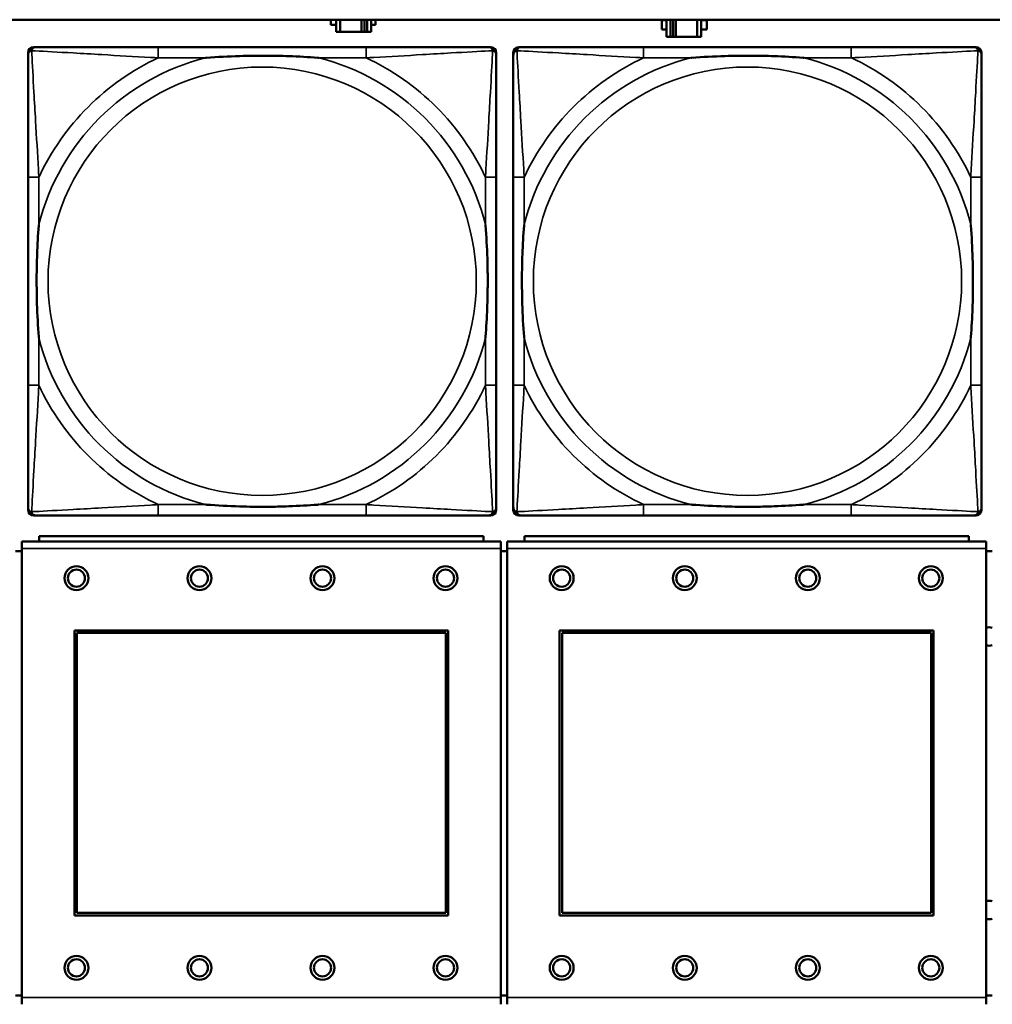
# Model space of a CAD drawing. Header units: inches. Extents: x 0.2 to 58.8, y 1.7 to 68.8.
# Tile 136 of 256: x 35.1 to 36.5, y 51.6 to 53.1. Entities that reach past the tile are written whole.
import ezdxf

# ---------------------------------------------------------------- set-up
doc = ezdxf.new("R2010")
doc.units = ezdxf.units.IN
doc.header["$MEASUREMENT"] = 0
doc.layers.add('Visible (ANSI)', color=7, linetype='Continuous', lineweight=50)
doc.layers.add('Visible Narrow (ANSI)', color=7, linetype='Continuous', lineweight=35)

msp = doc.modelspace()

# ---------------------------------------------------------------- linework, layer by layer
at = {"layer": 'Visible (ANSI)'}
for p, q in [((22.2594, 53.0663), (39.3535, 53.0663)), ((35.5218, 53.0588), (35.5218, 53.0663)), ((35.5299, 53.0663), (35.5299, 53.0483)), ((35.5357, 53.0483), (35.5357, 53.0663)), ((35.567, 53.0483), (35.567, 53.0663)), ((35.5711, 53.0663), (35.5711, 53.0483)), ((35.5751, 53.0663), (35.5751, 53.0483)), ((35.5809, 53.0483), (35.5809, 53.0663)), ((35.5874, 53.0663), (35.5874, 53.0588)), ((36.0064, 53.0518), (36.0064, 53.0658)), ((36.0064, 53.0658), (36.0129, 53.0658)), ((36.0129, 53.0663), (36.0129, 53.0413)), ((36.0187, 53.0413), (36.0187, 53.0663)), ((36.0227, 53.0413), (36.0227, 53.0663)), ((36.0268, 53.0663), (36.0268, 53.0413)), ((36.0581, 53.0663), (36.0581, 53.0413)), ((36.0639, 53.0413), (36.0639, 53.0663)), ((36.0639, 53.0658), (36.072, 53.0658)), ((36.072, 53.0658), (36.072, 53.0518)), ((35.5299, 53.0588), (35.5218, 53.0588)), ((35.5299, 53.0483), (35.5357, 53.0483)), ((35.567, 53.0483), (35.5357, 53.0483)), ((35.5711, 53.0483), (35.567, 53.0483)), ((35.5751, 53.0483), (35.5711, 53.0483)), ((35.5751, 53.0483), (35.5809, 53.0483)), ((35.5874, 53.0588), (35.5809, 53.0588)), ((36.0129, 53.0518), (36.0064, 53.0518)), ((36.072, 53.0518), (36.0639, 53.0518)), ((36.0129, 53.0413), (36.0187, 53.0413)), ((36.0227, 53.0413), (36.0187, 53.0413)), ((36.0268, 53.0413), (36.0227, 53.0413)), ((36.0581, 53.0413), (36.0268, 53.0413)), ((36.0581, 53.0413), (36.0639, 53.0413)), ((35.0789, 52.349), (35.0789, 53.0183)), ((35.0868, 53.0262), (35.0908, 53.0262)), ((35.5734, 53.0262), (35.2695, 53.0262)), ((35.7522, 53.0262), (35.7561, 53.0262)), ((35.764, 53.0183), (35.764, 53.0144)), ((35.7889, 52.349), (35.7889, 53.0183)), ((35.7968, 53.0262), (35.8008, 53.0262)), ((36.2834, 53.0262), (35.9795, 53.0262)), ((36.4622, 53.0262), (36.4661, 53.0262)), ((36.474, 53.0183), (36.474, 53.0144)), ((35.0789, 52.8357), (35.0789, 52.5317)), ((35.764, 52.5317), (35.764, 52.8357)), ((35.7889, 52.8357), (35.7889, 52.5317)), ((36.474, 52.5317), (36.474, 52.8357)), ((35.7561, 52.3412), (35.0868, 52.3412)), ((35.2695, 52.3412), (35.5734, 52.3412)), ((35.764, 52.353), (35.764, 52.349)), ((36.4661, 52.3412), (35.7968, 52.3412)), ((35.9795, 52.3412), (36.2834, 52.3412)), ((36.474, 52.353), (36.474, 52.349)), ((35.7452, 52.311), (35.0952, 52.311)), ((35.0952, 52.303), (35.0952, 52.311)), ((35.7452, 52.311), (35.7452, 52.303)), ((36.4552, 52.311), (35.8052, 52.311)), ((35.8052, 52.303), (35.8052, 52.311)), ((36.4552, 52.311), (36.4552, 52.303)), ((35.7707, 52.303), (35.0697, 52.303)), ((35.0697, 52.293), (35.0697, 52.303)), ((35.7707, 52.303), (35.7707, 52.293)), ((36.4807, 52.303), (35.7797, 52.303)), ((35.7797, 52.293), (35.7797, 52.303)), ((36.4807, 52.303), (36.4807, 52.293)), ((35.0697, 52.289), (35.0607, 52.289)), ((35.0697, 52.293), (35.0697, 51.636)), ((35.7707, 51.636), (35.7707, 52.293)), ((35.7797, 52.289), (35.7707, 52.289)), ((35.7797, 52.293), (35.7797, 51.636)), ((36.4807, 51.636), (36.4807, 52.293)), ((36.4897, 52.289), (36.4807, 52.289)), ((35.1467, 51.756), (35.1467, 52.173)), ((35.1467, 52.173), (35.6937, 52.173)), ((35.1503, 52.1694), (35.6901, 52.1694)), ((35.1503, 51.7596), (35.1503, 52.1694)), ((35.6901, 52.1694), (35.6901, 51.7596)), ((35.6937, 52.173), (35.6937, 51.756)), ((35.8567, 51.756), (35.8567, 52.173)), ((35.8567, 52.173), (36.4037, 52.173)), ((35.8603, 52.1694), (36.4001, 52.1694)), ((35.8603, 51.7596), (35.8603, 52.1694)), ((36.4001, 52.1694), (36.4001, 51.7596)), ((36.4037, 52.173), (36.4037, 51.756)), ((35.6937, 51.756), (35.1467, 51.756)), ((35.6901, 51.7596), (35.1503, 51.7596)), ((36.4037, 51.756), (35.8567, 51.756)), ((36.4001, 51.7596), (35.8603, 51.7596)), ((35.0607, 51.639), (35.0697, 51.639)), ((35.0697, 51.626), (35.0697, 51.636)), ((35.7707, 51.639), (35.7797, 51.639)), ((35.7707, 51.636), (35.7707, 51.626)), ((35.7797, 51.626), (35.7797, 51.636)), ((36.4807, 51.639), (36.4897, 51.639)), ((36.4807, 51.636), (36.4807, 51.626))]:
    msp.add_line(p, q, dxfattribs=at)
for centre, radius in [((35.1497, 52.2494), 0.0175), ((35.1497, 52.2494), 0.0125), ((35.3297, 52.2494), 0.0175), ((35.3297, 52.2494), 0.0125), ((35.5097, 52.2494), 0.0175), ((35.5097, 52.2494), 0.0125), ((35.6897, 52.2494), 0.0175), ((35.6897, 52.2494), 0.0125), ((35.8597, 52.2494), 0.0175), ((35.8597, 52.2494), 0.0125), ((36.0397, 52.2494), 0.0175), ((36.0397, 52.2494), 0.0125), ((36.2197, 52.2494), 0.0175), ((36.2197, 52.2494), 0.0125), ((36.3997, 52.2494), 0.0175), ((36.3997, 52.2494), 0.0125), ((35.1497, 51.6794), 0.0175), ((35.1497, 51.6794), 0.0125), ((35.3297, 51.6794), 0.0175), ((35.3297, 51.6794), 0.0125), ((35.5097, 51.6794), 0.0175), ((35.5097, 51.6794), 0.0125), ((35.6897, 51.6794), 0.0175), ((35.6897, 51.6794), 0.0125), ((35.8597, 51.6794), 0.0175), ((35.8597, 51.6794), 0.0125), ((36.0397, 51.6794), 0.0175), ((36.0397, 51.6794), 0.0125), ((36.2197, 51.6794), 0.0175), ((36.2197, 51.6794), 0.0125), ((36.3997, 51.6794), 0.0175), ((36.3997, 51.6794), 0.0125)]:
    msp.add_circle(centre, radius, dxfattribs=at)
for centre, radius, start, end in [((35.0908, 53.0144), 0.0118, 90, 180), ((35.0868, 53.0183), 0.00787, 90, 180), ((35.7522, 53.0144), 0.0118, 0, 90), ((35.7561, 53.0183), 0.00787, 0, 90), ((35.8008, 53.0144), 0.0118, 90, 180), ((35.7968, 53.0183), 0.00787, 90, 180), ((36.4622, 53.0144), 0.0118, 0, 90), ((36.4661, 53.0183), 0.00787, 0, 90), ((35.0908, 52.353), 0.0118, 180, 270), ((35.0868, 52.349), 0.00787, 180, 270), ((35.7522, 52.353), 0.0118, 270, 360), ((35.7561, 52.349), 0.00787, 270, 0), ((35.8008, 52.353), 0.0118, 180, 270), ((35.7968, 52.349), 0.00787, 180, 270), ((36.4622, 52.353), 0.0118, 270, 360), ((36.4661, 52.349), 0.00787, 270, 0), ((36.4854, 52.164), 0.0135, 71.6056, 110.5553), ((36.4854, 52.164), 0.0135, 249.4447, 288.3944), ((36.4854, 51.764), 0.0135, 71.6056, 110.5553), ((36.4854, 51.764), 0.0135, 249.4447, 288.3944)]:
    msp.add_arc(centre, radius, start, end, dxfattribs=at)
for points, knots in [([(35.2695, 53.0262), (35.2659, 53.0262), (35.2623, 53.0262), (35.2587, 53.0262), (35.2255, 53.0262), (35.1918, 53.0262), (35.161, 53.0262), (35.134, 53.0262), (35.1085, 53.0262), (35.095, 53.0262), (35.0934, 53.0262), (35.092, 53.0262), (35.0908, 53.0262)], [0, 0, 0, 0, 0.0272471, 0.0272471, 0.0272471, 0.2790553, 0.2790553, 0.2790553, 0.4988354, 0.4988354, 0.4988354, 0.5252205, 0.5252205, 0.5252205, 0.5252205]), ([(35.7522, 53.0262), (35.7373, 53.0262), (35.6957, 53.0262), (35.655, 53.0262), (35.6285, 53.0262), (35.6006, 53.0262), (35.5734, 53.0262)], [-0.5252205, -0.5252205, -0.5252205, -0.5252205, -0.20743, -0.20743, -0.20743, 0, 0, 0, 0]), ([(35.9795, 53.0262), (35.9759, 53.0262), (35.9723, 53.0262), (35.9687, 53.0262), (35.9355, 53.0262), (35.9018, 53.0262), (35.871, 53.0262), (35.844, 53.0262), (35.8185, 53.0262), (35.805, 53.0262), (35.8034, 53.0262), (35.802, 53.0262), (35.8008, 53.0262)], [0, 0, 0, 0, 0.0272471, 0.0272471, 0.0272471, 0.2790553, 0.2790553, 0.2790553, 0.4988354, 0.4988354, 0.4988354, 0.5252205, 0.5252205, 0.5252205, 0.5252205]), ([(36.4622, 53.0262), (36.4473, 53.0262), (36.4057, 53.0262), (36.365, 53.0262), (36.3385, 53.0262), (36.3106, 53.0262), (36.2834, 53.0262)], [-0.5252205, -0.5252205, -0.5252205, -0.5252205, -0.20743, -0.20743, -0.20743, 0, 0, 0, 0]), ([(35.0789, 53.0144), (35.0789, 52.9995), (35.0789, 52.9579), (35.0789, 52.9173), (35.0789, 52.8907), (35.0789, 52.8629), (35.0789, 52.8357)], [-0.5252205, -0.5252205, -0.5252205, -0.5252205, -0.20743, -0.20743, -0.20743, 0, 0, 0, 0]), ([(35.3387, 53.0105), (35.3392, 53.0105), (35.3396, 53.0105), (35.3561, 53.0118), (35.3722, 53.0126), (35.3951, 53.0133), (35.4018, 53.0135), (35.411, 53.0136), (35.4135, 53.0136), (35.4175, 53.0136), (35.4191, 53.0136), (35.4223, 53.0136), (35.4238, 53.0136), (35.4274, 53.0136), (35.4294, 53.0136), (35.4356, 53.0136), (35.4397, 53.0135), (35.4495, 53.0133), (35.4551, 53.0131), (35.4748, 53.0124), (35.4889, 53.0116), (35.5033, 53.0105), (35.5038, 53.0105), (35.5042, 53.0105)], [-0.416114, -0.416114, -0.416114, -0.416114, -0.4127691, -0.4127691, -0.2896446, -0.2896446, -0.2388934, -0.2388934, -0.2201881, -0.2201881, -0.2080204, -0.2080204, -0.196499, -0.196499, -0.1809939, -0.1809939, -0.149741, -0.149741, -0.1073162, -0.1073162, 0, 0, 0.0033356, 0.0033356, 0.0033356, 0.0033356]), ([(35.764, 52.8357), (35.764, 52.8392), (35.764, 52.8428), (35.764, 52.8464), (35.764, 52.8796), (35.764, 52.9133), (35.764, 52.9442), (35.764, 52.9711), (35.764, 52.9967), (35.764, 53.0101), (35.764, 53.0117), (35.764, 53.0132), (35.764, 53.0144)], [0, 0, 0, 0, 0.0272471, 0.0272471, 0.0272471, 0.2790553, 0.2790553, 0.2790553, 0.4988354, 0.4988354, 0.4988354, 0.5252205, 0.5252205, 0.5252205, 0.5252205]), ([(35.7889, 53.0144), (35.7889, 52.9995), (35.7889, 52.9579), (35.7889, 52.9173), (35.7889, 52.8907), (35.7889, 52.8629), (35.7889, 52.8357)], [-0.5252205, -0.5252205, -0.5252205, -0.5252205, -0.20743, -0.20743, -0.20743, 0, 0, 0, 0]), ([(36.0487, 53.0105), (36.0492, 53.0105), (36.0496, 53.0105), (36.0661, 53.0118), (36.0822, 53.0126), (36.1051, 53.0133), (36.1118, 53.0135), (36.121, 53.0136), (36.1235, 53.0136), (36.1275, 53.0136), (36.1291, 53.0136), (36.1323, 53.0136), (36.1338, 53.0136), (36.1374, 53.0136), (36.1394, 53.0136), (36.1456, 53.0136), (36.1497, 53.0135), (36.1595, 53.0133), (36.1651, 53.0131), (36.1848, 53.0124), (36.1989, 53.0116), (36.2133, 53.0105), (36.2138, 53.0105), (36.2142, 53.0105)], [-0.416114, -0.416114, -0.416114, -0.416114, -0.4127691, -0.4127691, -0.2896446, -0.2896446, -0.2388934, -0.2388934, -0.2201881, -0.2201881, -0.2080204, -0.2080204, -0.196499, -0.196499, -0.1809939, -0.1809939, -0.149741, -0.149741, -0.1073162, -0.1073162, 0, 0, 0.0033356, 0.0033356, 0.0033356, 0.0033356]), ([(36.474, 52.8357), (36.474, 52.8392), (36.474, 52.8428), (36.474, 52.8464), (36.474, 52.8796), (36.474, 52.9133), (36.474, 52.9442), (36.474, 52.9711), (36.474, 52.9967), (36.474, 53.0101), (36.474, 53.0117), (36.474, 53.0132), (36.474, 53.0144)], [0, 0, 0, 0, 0.0272471, 0.0272471, 0.0272471, 0.2790553, 0.2790553, 0.2790553, 0.4988354, 0.4988354, 0.4988354, 0.5252205, 0.5252205, 0.5252205, 0.5252205]), ([(35.0947, 52.601), (35.0947, 52.6014), (35.0946, 52.6018), (35.0934, 52.6183), (35.0925, 52.6344), (35.0918, 52.6573), (35.0917, 52.664), (35.0916, 52.6732), (35.0915, 52.6757), (35.0915, 52.6798), (35.0915, 52.6814), (35.0915, 52.6845), (35.0915, 52.686), (35.0915, 52.6896), (35.0915, 52.6916), (35.0916, 52.6978), (35.0917, 52.702), (35.0919, 52.7117), (35.092, 52.7173), (35.0927, 52.7371), (35.0935, 52.7511), (35.0946, 52.7656), (35.0947, 52.766), (35.0947, 52.7664)], [-0.416114, -0.416114, -0.416114, -0.416114, -0.4127691, -0.4127691, -0.2896446, -0.2896446, -0.2388934, -0.2388934, -0.2201881, -0.2201881, -0.2080204, -0.2080204, -0.196499, -0.196499, -0.1809939, -0.1809939, -0.149741, -0.149741, -0.1073162, -0.1073162, 0, 0, 0.0033356, 0.0033356, 0.0033356, 0.0033356]), ([(35.7482, 52.7664), (35.7483, 52.766), (35.7483, 52.7656), (35.7495, 52.7491), (35.7504, 52.733), (35.7511, 52.7101), (35.7513, 52.7034), (35.7514, 52.6942), (35.7514, 52.6917), (35.7514, 52.6876), (35.7514, 52.686), (35.7514, 52.6829), (35.7514, 52.6814), (35.7514, 52.6778), (35.7514, 52.6757), (35.7513, 52.6696), (35.7513, 52.6654), (35.7511, 52.6557), (35.7509, 52.6501), (35.7502, 52.6303), (35.7494, 52.6163), (35.7483, 52.6018), (35.7483, 52.6014), (35.7482, 52.601)], [-0.416114, -0.416114, -0.416114, -0.416114, -0.4127691, -0.4127691, -0.2896446, -0.2896446, -0.2388934, -0.2388934, -0.2201881, -0.2201881, -0.2080204, -0.2080204, -0.196499, -0.196499, -0.1809939, -0.1809939, -0.149741, -0.149741, -0.1073162, -0.1073162, 0, 0, 0.0033356, 0.0033356, 0.0033356, 0.0033356]), ([(35.8047, 52.601), (35.8047, 52.6014), (35.8046, 52.6018), (35.8034, 52.6183), (35.8025, 52.6344), (35.8018, 52.6573), (35.8017, 52.664), (35.8016, 52.6732), (35.8015, 52.6757), (35.8015, 52.6798), (35.8015, 52.6814), (35.8015, 52.6845), (35.8015, 52.686), (35.8015, 52.6896), (35.8015, 52.6916), (35.8016, 52.6978), (35.8017, 52.702), (35.8019, 52.7117), (35.802, 52.7173), (35.8027, 52.7371), (35.8035, 52.7511), (35.8046, 52.7656), (35.8047, 52.766), (35.8047, 52.7664)], [-0.416114, -0.416114, -0.416114, -0.416114, -0.4127691, -0.4127691, -0.2896446, -0.2896446, -0.2388934, -0.2388934, -0.2201881, -0.2201881, -0.2080204, -0.2080204, -0.196499, -0.196499, -0.1809939, -0.1809939, -0.149741, -0.149741, -0.1073162, -0.1073162, 0, 0, 0.0033356, 0.0033356, 0.0033356, 0.0033356]), ([(36.4582, 52.7664), (36.4583, 52.766), (36.4583, 52.7656), (36.4595, 52.7491), (36.4604, 52.733), (36.4611, 52.7101), (36.4613, 52.7034), (36.4614, 52.6942), (36.4614, 52.6917), (36.4614, 52.6876), (36.4614, 52.686), (36.4614, 52.6829), (36.4614, 52.6814), (36.4614, 52.6778), (36.4614, 52.6757), (36.4613, 52.6696), (36.4613, 52.6654), (36.4611, 52.6557), (36.4609, 52.6501), (36.4602, 52.6303), (36.4594, 52.6163), (36.4583, 52.6018), (36.4583, 52.6014), (36.4582, 52.601)], [-0.416114, -0.416114, -0.416114, -0.416114, -0.4127691, -0.4127691, -0.2896446, -0.2896446, -0.2388934, -0.2388934, -0.2201881, -0.2201881, -0.2080204, -0.2080204, -0.196499, -0.196499, -0.1809939, -0.1809939, -0.149741, -0.149741, -0.1073162, -0.1073162, 0, 0, 0.0033356, 0.0033356, 0.0033356, 0.0033356]), ([(35.0789, 52.5317), (35.0789, 52.5045), (35.0789, 52.4767), (35.0789, 52.4501), (35.0789, 52.4095), (35.0789, 52.3679), (35.0789, 52.353)], [3.9382945, 3.9382945, 3.9382945, 3.9382945, 4.1457245, 4.1457245, 4.1457245, 4.463515, 4.463515, 4.463515, 4.463515]), ([(35.764, 52.353), (35.764, 52.3679), (35.764, 52.4095), (35.764, 52.4501), (35.764, 52.4767), (35.764, 52.5045), (35.764, 52.5317)], [-0.5252205, -0.5252205, -0.5252205, -0.5252205, -0.20743, -0.20743, -0.20743, 0, 0, 0, 0]), ([(35.7889, 52.5317), (35.7889, 52.5045), (35.7889, 52.4767), (35.7889, 52.4501), (35.7889, 52.4095), (35.7889, 52.3679), (35.7889, 52.353)], [3.9382945, 3.9382945, 3.9382945, 3.9382945, 4.1457245, 4.1457245, 4.1457245, 4.463515, 4.463515, 4.463515, 4.463515]), ([(36.474, 52.353), (36.474, 52.3679), (36.474, 52.4095), (36.474, 52.4501), (36.474, 52.4767), (36.474, 52.5045), (36.474, 52.5317)], [-0.5252205, -0.5252205, -0.5252205, -0.5252205, -0.20743, -0.20743, -0.20743, 0, 0, 0, 0]), ([(35.5042, 52.3569), (35.5038, 52.3569), (35.5033, 52.3569), (35.4889, 52.3558), (35.4748, 52.355), (35.4551, 52.3543), (35.4495, 52.3541), (35.4397, 52.3539), (35.4356, 52.3538), (35.4294, 52.3538), (35.4274, 52.3538), (35.4238, 52.3538), (35.4223, 52.3538), (35.4191, 52.3538), (35.4175, 52.3538), (35.4135, 52.3538), (35.411, 52.3538), (35.4018, 52.3539), (35.3951, 52.3541), (35.3722, 52.3548), (35.3561, 52.3556), (35.3396, 52.3569), (35.3392, 52.3569), (35.3387, 52.3569)], [-0.4149464, -0.4149464, -0.4149464, -0.4149464, -0.41162, -0.41162, -0.3046026, -0.3046026, -0.2622958, -0.2622958, -0.23113, -0.23113, -0.215668, -0.215668, -0.2041787, -0.2041787, -0.1920448, -0.1920448, -0.1733916, -0.1733916, -0.1227817, -0.1227817, 0, 0, 0.0033356, 0.0033356, 0.0033356, 0.0033356]), ([(36.2142, 52.3569), (36.2138, 52.3569), (36.2133, 52.3569), (36.1989, 52.3558), (36.1848, 52.355), (36.1651, 52.3543), (36.1595, 52.3541), (36.1497, 52.3539), (36.1456, 52.3538), (36.1394, 52.3538), (36.1374, 52.3538), (36.1338, 52.3538), (36.1323, 52.3538), (36.1291, 52.3538), (36.1275, 52.3538), (36.1235, 52.3538), (36.121, 52.3538), (36.1118, 52.3539), (36.1051, 52.3541), (36.0822, 52.3548), (36.0661, 52.3556), (36.0496, 52.3569), (36.0492, 52.3569), (36.0487, 52.3569)], [-0.4149464, -0.4149464, -0.4149464, -0.4149464, -0.41162, -0.41162, -0.3046026, -0.3046026, -0.2622958, -0.2622958, -0.23113, -0.23113, -0.215668, -0.215668, -0.2041787, -0.2041787, -0.1920448, -0.1920448, -0.1733916, -0.1733916, -0.1227817, -0.1227817, 0, 0, 0.0033356, 0.0033356, 0.0033356, 0.0033356]), ([(35.0908, 52.3412), (35.1056, 52.3412), (35.1472, 52.3412), (35.1879, 52.3412), (35.2144, 52.3412), (35.2423, 52.3412), (35.2695, 52.3412)], [-0.5252205, -0.5252205, -0.5252205, -0.5252205, -0.20743, -0.20743, -0.20743, 0, 0, 0, 0]), ([(35.5734, 52.3412), (35.6006, 52.3412), (35.6285, 52.3412), (35.655, 52.3412), (35.6957, 52.3412), (35.7373, 52.3412), (35.7522, 52.3412)], [3.9382945, 3.9382945, 3.9382945, 3.9382945, 4.1457245, 4.1457245, 4.1457245, 4.463515, 4.463515, 4.463515, 4.463515]), ([(35.8008, 52.3412), (35.8156, 52.3412), (35.8572, 52.3412), (35.8979, 52.3412), (35.9244, 52.3412), (35.9523, 52.3412), (35.9795, 52.3412)], [-0.5252205, -0.5252205, -0.5252205, -0.5252205, -0.20743, -0.20743, -0.20743, 0, 0, 0, 0]), ([(36.2834, 52.3412), (36.3106, 52.3412), (36.3385, 52.3412), (36.365, 52.3412), (36.4057, 52.3412), (36.4473, 52.3412), (36.4622, 52.3412)], [3.9382945, 3.9382945, 3.9382945, 3.9382945, 4.1457245, 4.1457245, 4.1457245, 4.463515, 4.463515, 4.463515, 4.463515])]:
    msp.add_open_spline(points, degree=3, knots=knots, dxfattribs=at)
at = {"layer": 'Visible Narrow (ANSI)'}
for p, q in [((35.2695, 53.0262), (35.2695, 53.0105)), ((35.5734, 53.0262), (35.5734, 53.0105)), ((35.9795, 53.0262), (35.9795, 53.0105)), ((36.2834, 53.0262), (36.2834, 53.0105)), ((35.2695, 53.0105), (35.3387, 53.0105)), ((35.5042, 53.0105), (35.5734, 53.0105)), ((35.9795, 53.0105), (36.0487, 53.0105)), ((36.2142, 53.0105), (36.2834, 53.0105)), ((35.0947, 52.8357), (35.0789, 52.8357)), ((35.0947, 52.7664), (35.0947, 52.8357)), ((35.764, 52.8357), (35.7482, 52.8357)), ((35.7482, 52.8357), (35.7482, 52.7664)), ((35.8047, 52.8357), (35.7889, 52.8357)), ((35.8047, 52.7664), (35.8047, 52.8357)), ((36.474, 52.8357), (36.4582, 52.8357)), ((36.4582, 52.8357), (36.4582, 52.7664)), ((35.0947, 52.5317), (35.0947, 52.601)), ((35.7482, 52.601), (35.7482, 52.5317)), ((35.8047, 52.5317), (35.8047, 52.601)), ((36.4582, 52.601), (36.4582, 52.5317)), ((35.0947, 52.5317), (35.0789, 52.5317)), ((35.764, 52.5317), (35.7482, 52.5317)), ((35.8047, 52.5317), (35.7889, 52.5317)), ((36.474, 52.5317), (36.4582, 52.5317)), ((35.2695, 52.3569), (35.2695, 52.3412)), ((35.3387, 52.3569), (35.2695, 52.3569)), ((35.5734, 52.3569), (35.5042, 52.3569)), ((35.5734, 52.3569), (35.5734, 52.3412)), ((35.9795, 52.3569), (35.9795, 52.3412)), ((36.0487, 52.3569), (35.9795, 52.3569)), ((36.2834, 52.3569), (36.2142, 52.3569)), ((36.2834, 52.3569), (36.2834, 52.3412)), ((35.0697, 52.293), (35.7707, 52.293)), ((35.7797, 52.293), (36.4807, 52.293)), ((35.7707, 51.636), (35.0697, 51.636)), ((36.4807, 51.636), (35.7797, 51.636))]:
    msp.add_line(p, q, dxfattribs=at)
for centre in [(35.4215, 52.6837), (36.1315, 52.6837)]:
    msp.add_circle(centre, 0.3133, dxfattribs=at)
for centre, radius, start, end in [((35.4215, 52.6837), 0.3371, 104.2103, 165.7897), ((35.4215, 52.6837), 0.3604, 114.9407, 155.0593), ((35.4215, 52.6837), 0.3371, 14.2103, 75.7897), ((35.4215, 52.6837), 0.3604, 24.9407, 65.0593), ((36.1315, 52.6837), 0.3371, 104.2103, 165.7897), ((36.1315, 52.6837), 0.3604, 114.9407, 155.0593), ((36.1315, 52.6837), 0.3371, 14.2103, 75.7897), ((36.1315, 52.6837), 0.3604, 24.9407, 65.0593), ((35.4215, 52.6837), 0.3371, 194.2103, 255.7897), ((35.4215, 52.6837), 0.3371, 284.2103, 345.7897), ((36.1315, 52.6837), 0.3371, 194.2103, 255.7897), ((36.1315, 52.6837), 0.3371, 284.2103, 345.7897), ((35.4215, 52.6837), 0.3604, 204.9407, 245.0593), ((35.4215, 52.6837), 0.3604, 294.9407, 335.0593), ((36.1315, 52.6837), 0.3604, 204.9407, 245.0593), ((36.1315, 52.6837), 0.3604, 294.9407, 335.0593)]:
    msp.add_arc(centre, radius, start, end, dxfattribs=at)
for points, knots in [([(35.0789, 53.0144), (35.0789, 53.015), (35.079, 53.0156), (35.0793, 53.0166), (35.0794, 53.017), (35.0798, 53.0177), (35.0799, 53.0179), (35.0802, 53.0183), (35.0803, 53.0184), (35.0806, 53.0188), (35.0809, 53.0191), (35.0816, 53.0197), (35.0821, 53.02), (35.0831, 53.0205), (35.0836, 53.0208), (35.0842, 53.0209)], [-0.02627331, -0.02627331, -0.02627331, -0.02627331, -0.02158775, -0.02158775, -0.01736415, -0.01736415, -0.0147244, -0.0147244, -0.01307456, -0.01307456, -0.00977487, -0.00977487, -0.00449537, -0.00449537, 0.00012419, 0.00012419, 0.00012419, 0.00012419]), ([(35.0842, 53.0209), (35.0844, 53.0215), (35.0846, 53.0221), (35.0852, 53.0231), (35.0855, 53.0236), (35.0861, 53.0243), (35.0864, 53.0246), (35.0868, 53.0249), (35.0869, 53.025), (35.0873, 53.0253), (35.0875, 53.0254), (35.0882, 53.0257), (35.0886, 53.0259), (35.0896, 53.0261), (35.0901, 53.0262), (35.0908, 53.0262)], [-0.00012419, -0.00012419, -0.00012419, -0.00012419, 0.00449537, 0.00449537, 0.00977487, 0.00977487, 0.01307456, 0.01307456, 0.0147244, 0.0147244, 0.01736415, 0.01736415, 0.02158775, 0.02158775, 0.02627331, 0.02627331, 0.02627331, 0.02627331]), ([(35.0947, 52.8357), (35.0945, 52.8394), (35.0943, 52.8432), (35.0928, 52.8705), (35.0913, 52.8947), (35.0891, 52.9326), (35.0883, 52.9466), (35.0863, 52.9818), (35.0852, 53.002), (35.0844, 53.0174), (35.0843, 53.0192), (35.0842, 53.0209)], [0, 0, 0, 0, 0.0278591, 0.0278591, 0.201273, 0.201273, 0.3066357, 0.3066357, 0.475216, 0.475216, 0.5007189, 0.5007189, 0.5007189, 0.5007189]), ([(35.0842, 53.0209), (35.0859, 53.0208), (35.0878, 53.0207), (35.1032, 53.0199), (35.1233, 53.0188), (35.1585, 53.0169), (35.1726, 53.016), (35.2104, 53.0138), (35.2346, 53.0124), (35.262, 53.0109), (35.2658, 53.0107), (35.2695, 53.0105)], [-0.5007189, -0.5007189, -0.5007189, -0.5007189, -0.475216, -0.475216, -0.3066357, -0.3066357, -0.201273, -0.201273, -0.0278591, -0.0278591, 0, 0, 0, 0]), ([(35.5734, 53.0105), (35.5772, 53.0107), (35.5809, 53.0109), (35.6083, 53.0124), (35.6325, 53.0138), (35.6703, 53.016), (35.6844, 53.0169), (35.7196, 53.0188), (35.7397, 53.0199), (35.7552, 53.0207), (35.757, 53.0208), (35.7587, 53.0209)], [0, 0, 0, 0, 0.0278591, 0.0278591, 0.201273, 0.201273, 0.3066357, 0.3066357, 0.475216, 0.475216, 0.5007189, 0.5007189, 0.5007189, 0.5007189]), ([(35.7587, 53.0209), (35.7586, 53.0192), (35.7585, 53.0174), (35.7577, 53.002), (35.7566, 52.9818), (35.7546, 52.9466), (35.7538, 52.9326), (35.7516, 52.8947), (35.7502, 52.8705), (35.7486, 52.8432), (35.7484, 52.8394), (35.7482, 52.8357)], [-0.5007189, -0.5007189, -0.5007189, -0.5007189, -0.475216, -0.475216, -0.3066357, -0.3066357, -0.201273, -0.201273, -0.0278591, -0.0278591, 0, 0, 0, 0]), ([(35.7522, 53.0262), (35.7528, 53.0262), (35.7533, 53.0261), (35.7543, 53.0259), (35.7548, 53.0257), (35.7554, 53.0254), (35.7557, 53.0253), (35.756, 53.025), (35.7562, 53.0249), (35.7566, 53.0246), (35.7568, 53.0243), (35.7574, 53.0236), (35.7578, 53.0231), (35.7583, 53.0221), (35.7585, 53.0215), (35.7587, 53.0209)], [-0.02627331, -0.02627331, -0.02627331, -0.02627331, -0.02158775, -0.02158775, -0.01736415, -0.01736415, -0.0147244, -0.0147244, -0.01307456, -0.01307456, -0.00977487, -0.00977487, -0.00449537, -0.00449537, 0.00012419, 0.00012419, 0.00012419, 0.00012419]), ([(35.7587, 53.0209), (35.7593, 53.0208), (35.7598, 53.0205), (35.7609, 53.02), (35.7614, 53.0197), (35.7621, 53.0191), (35.7623, 53.0188), (35.7627, 53.0184), (35.7628, 53.0183), (35.763, 53.0179), (35.7632, 53.0177), (35.7635, 53.017), (35.7637, 53.0166), (35.7639, 53.0156), (35.764, 53.015), (35.764, 53.0144)], [-0.00012419, -0.00012419, -0.00012419, -0.00012419, 0.00449537, 0.00449537, 0.00977487, 0.00977487, 0.01307456, 0.01307456, 0.0147244, 0.0147244, 0.01736415, 0.01736415, 0.02158775, 0.02158775, 0.02627331, 0.02627331, 0.02627331, 0.02627331]), ([(35.7889, 53.0144), (35.7889, 53.015), (35.789, 53.0156), (35.7893, 53.0166), (35.7894, 53.017), (35.7898, 53.0177), (35.7899, 53.0179), (35.7902, 53.0183), (35.7903, 53.0184), (35.7906, 53.0188), (35.7909, 53.0191), (35.7916, 53.0197), (35.7921, 53.02), (35.7931, 53.0205), (35.7936, 53.0208), (35.7942, 53.0209)], [-0.02627331, -0.02627331, -0.02627331, -0.02627331, -0.02158775, -0.02158775, -0.01736415, -0.01736415, -0.0147244, -0.0147244, -0.01307456, -0.01307456, -0.00977487, -0.00977487, -0.00449537, -0.00449537, 0.00012419, 0.00012419, 0.00012419, 0.00012419]), ([(35.7942, 53.0209), (35.7944, 53.0215), (35.7946, 53.0221), (35.7952, 53.0231), (35.7955, 53.0236), (35.7961, 53.0243), (35.7964, 53.0246), (35.7968, 53.0249), (35.7969, 53.025), (35.7973, 53.0253), (35.7975, 53.0254), (35.7982, 53.0257), (35.7986, 53.0259), (35.7996, 53.0261), (35.8001, 53.0262), (35.8008, 53.0262)], [-0.00012419, -0.00012419, -0.00012419, -0.00012419, 0.00449537, 0.00449537, 0.00977487, 0.00977487, 0.01307456, 0.01307456, 0.0147244, 0.0147244, 0.01736415, 0.01736415, 0.02158775, 0.02158775, 0.02627331, 0.02627331, 0.02627331, 0.02627331]), ([(35.8047, 52.8357), (35.8045, 52.8394), (35.8043, 52.8432), (35.8028, 52.8705), (35.8013, 52.8947), (35.7991, 52.9326), (35.7983, 52.9466), (35.7963, 52.9818), (35.7952, 53.002), (35.7944, 53.0174), (35.7943, 53.0192), (35.7942, 53.0209)], [0, 0, 0, 0, 0.0278591, 0.0278591, 0.201273, 0.201273, 0.3066357, 0.3066357, 0.475216, 0.475216, 0.5007189, 0.5007189, 0.5007189, 0.5007189]), ([(35.7942, 53.0209), (35.7959, 53.0208), (35.7978, 53.0207), (35.8132, 53.0199), (35.8333, 53.0188), (35.8685, 53.0169), (35.8826, 53.016), (35.9204, 53.0138), (35.9446, 53.0124), (35.972, 53.0109), (35.9758, 53.0107), (35.9795, 53.0105)], [-0.5007189, -0.5007189, -0.5007189, -0.5007189, -0.475216, -0.475216, -0.3066357, -0.3066357, -0.201273, -0.201273, -0.0278591, -0.0278591, 0, 0, 0, 0]), ([(36.2834, 53.0105), (36.2872, 53.0107), (36.2909, 53.0109), (36.3183, 53.0124), (36.3425, 53.0138), (36.3803, 53.016), (36.3944, 53.0169), (36.4296, 53.0188), (36.4497, 53.0199), (36.4652, 53.0207), (36.467, 53.0208), (36.4687, 53.0209)], [0, 0, 0, 0, 0.0278591, 0.0278591, 0.201273, 0.201273, 0.3066357, 0.3066357, 0.475216, 0.475216, 0.5007189, 0.5007189, 0.5007189, 0.5007189]), ([(36.4687, 53.0209), (36.4686, 53.0192), (36.4685, 53.0174), (36.4677, 53.002), (36.4666, 52.9818), (36.4646, 52.9466), (36.4638, 52.9326), (36.4616, 52.8947), (36.4602, 52.8705), (36.4586, 52.8432), (36.4584, 52.8394), (36.4582, 52.8357)], [-0.5007189, -0.5007189, -0.5007189, -0.5007189, -0.475216, -0.475216, -0.3066357, -0.3066357, -0.201273, -0.201273, -0.0278591, -0.0278591, 0, 0, 0, 0]), ([(36.4622, 53.0262), (36.4628, 53.0262), (36.4633, 53.0261), (36.4643, 53.0259), (36.4648, 53.0257), (36.4654, 53.0254), (36.4657, 53.0253), (36.466, 53.025), (36.4662, 53.0249), (36.4666, 53.0246), (36.4668, 53.0243), (36.4674, 53.0236), (36.4678, 53.0231), (36.4683, 53.0221), (36.4685, 53.0215), (36.4687, 53.0209)], [-0.02627331, -0.02627331, -0.02627331, -0.02627331, -0.02158775, -0.02158775, -0.01736415, -0.01736415, -0.0147244, -0.0147244, -0.01307456, -0.01307456, -0.00977487, -0.00977487, -0.00449537, -0.00449537, 0.00012419, 0.00012419, 0.00012419, 0.00012419]), ([(36.4687, 53.0209), (36.4693, 53.0208), (36.4698, 53.0205), (36.4709, 53.02), (36.4714, 53.0197), (36.4721, 53.0191), (36.4723, 53.0188), (36.4727, 53.0184), (36.4728, 53.0183), (36.473, 53.0179), (36.4732, 53.0177), (36.4735, 53.017), (36.4737, 53.0166), (36.4739, 53.0156), (36.474, 53.015), (36.474, 53.0144)], [-0.00012419, -0.00012419, -0.00012419, -0.00012419, 0.00449537, 0.00449537, 0.00977487, 0.00977487, 0.01307456, 0.01307456, 0.0147244, 0.0147244, 0.01736415, 0.01736415, 0.02158775, 0.02158775, 0.02627331, 0.02627331, 0.02627331, 0.02627331]), ([(35.0842, 52.3465), (35.0843, 52.3482), (35.0844, 52.35), (35.0852, 52.3654), (35.0863, 52.3856), (35.0883, 52.4208), (35.0891, 52.4348), (35.0913, 52.4727), (35.0928, 52.4969), (35.0943, 52.5242), (35.0945, 52.528), (35.0947, 52.5317)], [-4.4390134, -4.4390134, -4.4390134, -4.4390134, -4.4135105, -4.4135105, -4.2449302, -4.2449302, -4.1395675, -4.1395675, -3.9661536, -3.9661536, -3.9382945, -3.9382945, -3.9382945, -3.9382945]), ([(35.7482, 52.5317), (35.7484, 52.528), (35.7486, 52.5242), (35.7502, 52.4969), (35.7516, 52.4727), (35.7538, 52.4348), (35.7546, 52.4208), (35.7566, 52.3856), (35.7577, 52.3654), (35.7585, 52.35), (35.7586, 52.3482), (35.7587, 52.3465)], [0, 0, 0, 0, 0.0278591, 0.0278591, 0.201273, 0.201273, 0.3066357, 0.3066357, 0.475216, 0.475216, 0.5007189, 0.5007189, 0.5007189, 0.5007189]), ([(35.7942, 52.3465), (35.7943, 52.3482), (35.7944, 52.35), (35.7952, 52.3654), (35.7963, 52.3856), (35.7983, 52.4208), (35.7991, 52.4348), (35.8013, 52.4727), (35.8028, 52.4969), (35.8043, 52.5242), (35.8045, 52.528), (35.8047, 52.5317)], [-4.4390134, -4.4390134, -4.4390134, -4.4390134, -4.4135105, -4.4135105, -4.2449302, -4.2449302, -4.1395675, -4.1395675, -3.9661536, -3.9661536, -3.9382945, -3.9382945, -3.9382945, -3.9382945]), ([(36.4582, 52.5317), (36.4584, 52.528), (36.4586, 52.5242), (36.4602, 52.4969), (36.4616, 52.4727), (36.4638, 52.4348), (36.4646, 52.4208), (36.4666, 52.3856), (36.4677, 52.3654), (36.4685, 52.35), (36.4686, 52.3482), (36.4687, 52.3465)], [0, 0, 0, 0, 0.0278591, 0.0278591, 0.201273, 0.201273, 0.3066357, 0.3066357, 0.475216, 0.475216, 0.5007189, 0.5007189, 0.5007189, 0.5007189]), ([(35.2695, 52.3569), (35.2658, 52.3567), (35.262, 52.3565), (35.2346, 52.355), (35.2104, 52.3536), (35.1726, 52.3514), (35.1585, 52.3505), (35.1233, 52.3486), (35.1032, 52.3475), (35.0878, 52.3467), (35.0859, 52.3466), (35.0842, 52.3465)], [0, 0, 0, 0, 0.0278591, 0.0278591, 0.201273, 0.201273, 0.3066357, 0.3066357, 0.475216, 0.475216, 0.5007189, 0.5007189, 0.5007189, 0.5007189]), ([(35.7587, 52.3465), (35.757, 52.3466), (35.7552, 52.3467), (35.7397, 52.3475), (35.7196, 52.3486), (35.6844, 52.3505), (35.6703, 52.3514), (35.6325, 52.3536), (35.6083, 52.355), (35.5809, 52.3565), (35.5772, 52.3567), (35.5734, 52.3569)], [-4.4390134, -4.4390134, -4.4390134, -4.4390134, -4.4135105, -4.4135105, -4.2449302, -4.2449302, -4.1395675, -4.1395675, -3.9661536, -3.9661536, -3.9382945, -3.9382945, -3.9382945, -3.9382945]), ([(35.9795, 52.3569), (35.9758, 52.3567), (35.972, 52.3565), (35.9446, 52.355), (35.9204, 52.3536), (35.8826, 52.3514), (35.8685, 52.3505), (35.8333, 52.3486), (35.8132, 52.3475), (35.7978, 52.3467), (35.7959, 52.3466), (35.7942, 52.3465)], [0, 0, 0, 0, 0.0278591, 0.0278591, 0.201273, 0.201273, 0.3066357, 0.3066357, 0.475216, 0.475216, 0.5007189, 0.5007189, 0.5007189, 0.5007189]), ([(36.4687, 52.3465), (36.467, 52.3466), (36.4652, 52.3467), (36.4497, 52.3475), (36.4296, 52.3486), (36.3944, 52.3505), (36.3803, 52.3514), (36.3425, 52.3536), (36.3183, 52.355), (36.2909, 52.3565), (36.2872, 52.3567), (36.2834, 52.3569)], [-4.4390134, -4.4390134, -4.4390134, -4.4390134, -4.4135105, -4.4135105, -4.2449302, -4.2449302, -4.1395675, -4.1395675, -3.9661536, -3.9661536, -3.9382945, -3.9382945, -3.9382945, -3.9382945]), ([(35.0842, 52.3465), (35.0836, 52.3466), (35.0831, 52.3469), (35.0821, 52.3474), (35.0816, 52.3477), (35.0809, 52.3483), (35.0806, 52.3486), (35.0803, 52.349), (35.0802, 52.3491), (35.0799, 52.3495), (35.0798, 52.3497), (35.0794, 52.3504), (35.0793, 52.3508), (35.079, 52.3518), (35.0789, 52.3524), (35.0789, 52.353)], [-0.00012419, -0.00012419, -0.00012419, -0.00012419, 0.00449537, 0.00449537, 0.00977487, 0.00977487, 0.01307456, 0.01307456, 0.0147244, 0.0147244, 0.01736415, 0.01736415, 0.02158775, 0.02158775, 0.02627331, 0.02627331, 0.02627331, 0.02627331]), ([(35.0908, 52.3412), (35.0901, 52.3412), (35.0896, 52.3413), (35.0886, 52.3415), (35.0882, 52.3417), (35.0875, 52.342), (35.0873, 52.3421), (35.0869, 52.3424), (35.0868, 52.3425), (35.0864, 52.3428), (35.0861, 52.3431), (35.0855, 52.3438), (35.0852, 52.3443), (35.0846, 52.3453), (35.0844, 52.3459), (35.0842, 52.3465)], [-0.02627331, -0.02627331, -0.02627331, -0.02627331, -0.02158775, -0.02158775, -0.01736415, -0.01736415, -0.0147244, -0.0147244, -0.01307456, -0.01307456, -0.00977487, -0.00977487, -0.00449537, -0.00449537, 0.00012419, 0.00012419, 0.00012419, 0.00012419]), ([(35.7587, 52.3465), (35.7585, 52.3459), (35.7583, 52.3453), (35.7578, 52.3443), (35.7574, 52.3438), (35.7568, 52.3431), (35.7566, 52.3428), (35.7562, 52.3425), (35.756, 52.3424), (35.7557, 52.3421), (35.7554, 52.342), (35.7548, 52.3417), (35.7543, 52.3415), (35.7533, 52.3413), (35.7528, 52.3412), (35.7522, 52.3412)], [-0.00012419, -0.00012419, -0.00012419, -0.00012419, 0.00449537, 0.00449537, 0.00977487, 0.00977487, 0.01307456, 0.01307456, 0.0147244, 0.0147244, 0.01736415, 0.01736415, 0.02158775, 0.02158775, 0.02627331, 0.02627331, 0.02627331, 0.02627331]), ([(35.764, 52.353), (35.764, 52.3524), (35.7639, 52.3518), (35.7637, 52.3508), (35.7635, 52.3504), (35.7632, 52.3497), (35.763, 52.3495), (35.7628, 52.3491), (35.7627, 52.349), (35.7623, 52.3486), (35.7621, 52.3483), (35.7614, 52.3477), (35.7609, 52.3474), (35.7598, 52.3469), (35.7593, 52.3466), (35.7587, 52.3465)], [-0.02627331, -0.02627331, -0.02627331, -0.02627331, -0.02158775, -0.02158775, -0.01736415, -0.01736415, -0.0147244, -0.0147244, -0.01307456, -0.01307456, -0.00977487, -0.00977487, -0.00449537, -0.00449537, 0.00012419, 0.00012419, 0.00012419, 0.00012419]), ([(35.7942, 52.3465), (35.7936, 52.3466), (35.7931, 52.3469), (35.7921, 52.3474), (35.7916, 52.3477), (35.7909, 52.3483), (35.7906, 52.3486), (35.7903, 52.349), (35.7902, 52.3491), (35.7899, 52.3495), (35.7898, 52.3497), (35.7894, 52.3504), (35.7893, 52.3508), (35.789, 52.3518), (35.7889, 52.3524), (35.7889, 52.353)], [-0.00012419, -0.00012419, -0.00012419, -0.00012419, 0.00449537, 0.00449537, 0.00977487, 0.00977487, 0.01307456, 0.01307456, 0.0147244, 0.0147244, 0.01736415, 0.01736415, 0.02158775, 0.02158775, 0.02627331, 0.02627331, 0.02627331, 0.02627331]), ([(35.8008, 52.3412), (35.8001, 52.3412), (35.7996, 52.3413), (35.7986, 52.3415), (35.7982, 52.3417), (35.7975, 52.342), (35.7973, 52.3421), (35.7969, 52.3424), (35.7968, 52.3425), (35.7964, 52.3428), (35.7961, 52.3431), (35.7955, 52.3438), (35.7952, 52.3443), (35.7946, 52.3453), (35.7944, 52.3459), (35.7942, 52.3465)], [-0.02627331, -0.02627331, -0.02627331, -0.02627331, -0.02158775, -0.02158775, -0.01736415, -0.01736415, -0.0147244, -0.0147244, -0.01307456, -0.01307456, -0.00977487, -0.00977487, -0.00449537, -0.00449537, 0.00012419, 0.00012419, 0.00012419, 0.00012419]), ([(36.4687, 52.3465), (36.4685, 52.3459), (36.4683, 52.3453), (36.4678, 52.3443), (36.4674, 52.3438), (36.4668, 52.3431), (36.4666, 52.3428), (36.4662, 52.3425), (36.466, 52.3424), (36.4657, 52.3421), (36.4654, 52.342), (36.4648, 52.3417), (36.4643, 52.3415), (36.4633, 52.3413), (36.4628, 52.3412), (36.4622, 52.3412)], [-0.00012419, -0.00012419, -0.00012419, -0.00012419, 0.00449537, 0.00449537, 0.00977487, 0.00977487, 0.01307456, 0.01307456, 0.0147244, 0.0147244, 0.01736415, 0.01736415, 0.02158775, 0.02158775, 0.02627331, 0.02627331, 0.02627331, 0.02627331]), ([(36.474, 52.353), (36.474, 52.3524), (36.4739, 52.3518), (36.4737, 52.3508), (36.4735, 52.3504), (36.4732, 52.3497), (36.473, 52.3495), (36.4728, 52.3491), (36.4727, 52.349), (36.4723, 52.3486), (36.4721, 52.3483), (36.4714, 52.3477), (36.4709, 52.3474), (36.4698, 52.3469), (36.4693, 52.3466), (36.4687, 52.3465)], [-0.02627331, -0.02627331, -0.02627331, -0.02627331, -0.02158775, -0.02158775, -0.01736415, -0.01736415, -0.0147244, -0.0147244, -0.01307456, -0.01307456, -0.00977487, -0.00977487, -0.00449537, -0.00449537, 0.00012419, 0.00012419, 0.00012419, 0.00012419])]:
    msp.add_open_spline(points, degree=3, knots=knots, dxfattribs=at)

doc.saveas('drawing.dxf')
